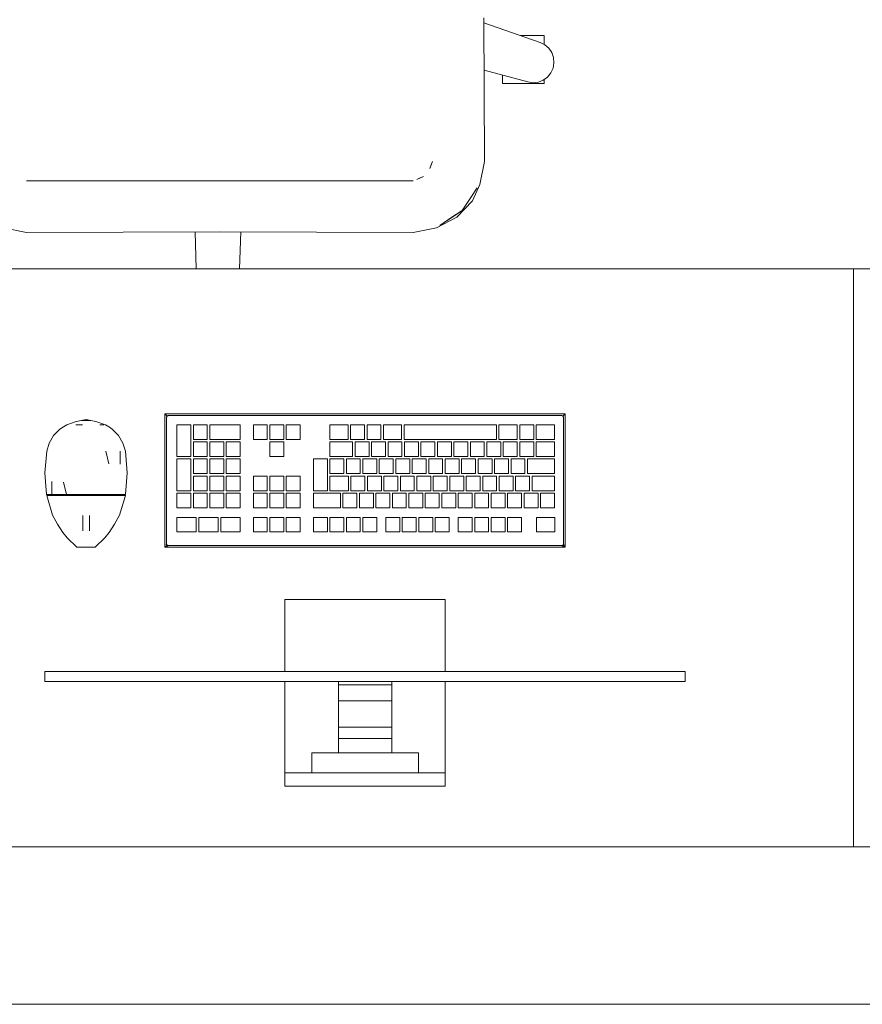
# Model space of a CAD drawing. Header units: millimetres. Extents: x -261 to 187, y -214 to 106.
# Tile 136 of 256: x -207.248 to -206.446, y -162.051 to -161.114. Entities that reach past the tile are written whole.
import ezdxf

# ---------------------------------------------------------------- set-up
doc = ezdxf.new("R2010")
doc.units = ezdxf.units.MM
doc.header["$LTSCALE"] = 0.005
doc.header["$MEASUREMENT"] = 0
for name, color, linetype, lineweight in [('IFC-Elemento construtivo genérico-Contorno', 9, 'Continuous', 5), ('IFC-Elemento de mobília-Contorno', 9, 'Continuous', 5), ('IFC-Laje-Contorno', 9, 'Continuous', 5), ('IFC-Parede padrão-Contorno', 9, 'Continuous', 5), ('IFC-Parede-Contorno', 9, 'Continuous', 5)]:
    doc.layers.add(name, color=color, linetype=linetype, lineweight=lineweight)

msp = doc.modelspace()

# ---------------------------------------------------------------- linework, layer by layer
at = {"layer": 'IFC-Elemento construtivo genérico-Contorno', "lineweight": 5}
for p, q in [((-207.1101, -161.48877), (-207.10887, -161.49)), ((-207.1101, -161.61576), (-207.1101, -161.48877)), ((-207.1101, -161.48877), (-206.72913, -161.48877)), ((-207.10887, -161.49), (-207.10805, -161.49082)), ((-207.10851, -161.49195), (-207.10819, -161.49118)), ((-207.10851, -161.49195), (-207.10834, -161.49153)), ((-207.10834, -161.49153), (-207.10819, -161.49118)), ((-207.10819, -161.49118), (-207.10805, -161.49082)), ((-207.10805, -161.49082), (-207.10713, -161.49044)), ((-207.10805, -161.49082), (-207.10734, -161.49053)), ((-207.10734, -161.49053), (-207.10692, -161.49036)), ((-207.10713, -161.49044), (-207.10692, -161.49036)), ((-207.10692, -161.49036), (-206.7323, -161.49036)), ((-206.7323, -161.49036), (-206.73154, -161.49068)), ((-206.73189, -161.49053), (-206.73118, -161.49082)), ((-206.73189, -161.49053), (-206.73154, -161.49068)), ((-206.73154, -161.49068), (-206.73118, -161.49082)), ((-206.73118, -161.49082), (-206.73036, -161.49)), ((-206.73118, -161.49082), (-206.73089, -161.49153)), ((-206.73118, -161.49082), (-206.73072, -161.49195)), ((-206.73089, -161.49153), (-206.73072, -161.49195)), ((-206.73036, -161.49), (-206.72913, -161.48877)), ((-206.72913, -161.61576), (-206.72913, -161.48877)), ((-207.20831, -161.50215), (-207.20357, -161.49916)), ((-207.20357, -161.49916), (-207.1991, -161.49751)), ((-207.1991, -161.49751), (-207.1946, -161.49585)), ((-207.19493, -161.49916), (-207.18842, -161.49916)), ((-207.1946, -161.49585), (-207.18979, -161.49502)), ((-207.19167, -161.49916), (-207.18842, -161.49916)), ((-207.18979, -161.49502), (-207.18517, -161.49423)), ((-207.18979, -161.49502), (-207.18055, -161.49502)), ((-207.18517, -161.49423), (-207.18055, -161.49502)), ((-207.18055, -161.49502), (-207.17574, -161.49585)), ((-207.17574, -161.49585), (-207.16677, -161.49916)), ((-207.17216, -161.49916), (-207.1684, -161.49916)), ((-207.17216, -161.49916), (-207.17003, -161.49916)), ((-207.16677, -161.49916), (-207.16203, -161.50215)), ((-207.10851, -161.61259), (-207.10851, -161.49195)), ((-207.09869, -161.52927), (-207.09869, -161.49911)), ((-207.09869, -161.49911), (-207.08543, -161.49911)), ((-207.08543, -161.52927), (-207.08543, -161.49911)), ((-207.08301, -161.51298), (-207.08301, -161.49911)), ((-207.08301, -161.49911), (-207.06975, -161.49911)), ((-207.06975, -161.51298), (-207.06975, -161.49911)), ((-207.06734, -161.51298), (-207.06734, -161.49911)), ((-207.06734, -161.49911), (-207.0384, -161.49911)), ((-207.0384, -161.51298), (-207.0384, -161.49911)), ((-207.02591, -161.49911), (-207.01265, -161.49911)), ((-207.02591, -161.51298), (-207.02591, -161.49911)), ((-207.01265, -161.51298), (-207.01265, -161.49911)), ((-207.01024, -161.49911), (-206.99697, -161.49911)), ((-207.01024, -161.51298), (-207.01024, -161.49911)), ((-206.99697, -161.51298), (-206.99697, -161.49911)), ((-206.99456, -161.49911), (-206.9813, -161.49911)), ((-206.99456, -161.51298), (-206.99456, -161.49911)), ((-206.9813, -161.51298), (-206.9813, -161.49911)), ((-206.95306, -161.51298), (-206.95306, -161.49911)), ((-206.95306, -161.49911), (-206.93579, -161.49911)), ((-206.93579, -161.51298), (-206.93579, -161.49911)), ((-206.93337, -161.51298), (-206.93337, -161.49911)), ((-206.93337, -161.49911), (-206.92011, -161.49911)), ((-206.92011, -161.51298), (-206.92011, -161.49911)), ((-206.9177, -161.51298), (-206.9177, -161.49911)), ((-206.9177, -161.49911), (-206.90444, -161.49911)), ((-206.90444, -161.51298), (-206.90444, -161.49911)), ((-206.90202, -161.51298), (-206.90202, -161.49911)), ((-206.90202, -161.49911), (-206.88483, -161.49911)), ((-206.88483, -161.51298), (-206.88483, -161.49911)), ((-206.88242, -161.51298), (-206.88242, -161.49911)), ((-206.88242, -161.49911), (-206.79451, -161.49911)), ((-206.79451, -161.51298), (-206.79451, -161.49911)), ((-206.79209, -161.51298), (-206.79209, -161.49911)), ((-206.79209, -161.49911), (-206.7747, -161.49911)), ((-206.7747, -161.51298), (-206.7747, -161.49911)), ((-206.77229, -161.51298), (-206.77229, -161.49911)), ((-206.77229, -161.49911), (-206.75903, -161.49911)), ((-206.75903, -161.51298), (-206.75903, -161.49911)), ((-206.75661, -161.51298), (-206.75661, -161.49911)), ((-206.75661, -161.49911), (-206.73925, -161.49911)), ((-206.73925, -161.51298), (-206.73925, -161.49911)), ((-206.73072, -161.61259), (-206.73072, -161.49195)), ((-207.22026, -161.51647), (-207.21614, -161.50941)), ((-207.21614, -161.50941), (-207.21047, -161.50353)), ((-207.21047, -161.50353), (-207.20831, -161.50215)), ((-207.16203, -161.50215), (-207.15987, -161.50353)), ((-207.15987, -161.50353), (-207.15419, -161.50941)), ((-207.15419, -161.50941), (-207.15007, -161.51647)), ((-207.2226, -161.5243), (-207.22026, -161.51647)), ((-207.15007, -161.51647), (-207.14774, -161.5243)), ((-207.08301, -161.51298), (-207.06975, -161.51298)), ((-207.08301, -161.52927), (-207.08301, -161.5154)), ((-207.08301, -161.5154), (-207.06975, -161.5154)), ((-207.06975, -161.52927), (-207.06975, -161.5154)), ((-207.06734, -161.51298), (-207.0384, -161.51298)), ((-207.06734, -161.52927), (-207.06734, -161.5154)), ((-207.06734, -161.5154), (-207.05408, -161.5154)), ((-207.05408, -161.52927), (-207.05408, -161.5154)), ((-207.05166, -161.52927), (-207.05166, -161.5154)), ((-207.05166, -161.5154), (-207.0384, -161.5154)), ((-207.0384, -161.52927), (-207.0384, -161.5154)), ((-207.02591, -161.51298), (-207.01265, -161.51298)), ((-207.01024, -161.51298), (-206.99697, -161.51298)), ((-207.01024, -161.52927), (-207.01024, -161.5154)), ((-207.01024, -161.5154), (-206.99697, -161.5154)), ((-206.99697, -161.52927), (-206.99697, -161.5154)), ((-206.99456, -161.51298), (-206.9813, -161.51298)), ((-206.95306, -161.51298), (-206.93579, -161.51298)), ((-206.95306, -161.52927), (-206.95306, -161.5154)), ((-206.95306, -161.5154), (-206.93146, -161.5154)), ((-206.93337, -161.51298), (-206.92011, -161.51298)), ((-206.93146, -161.52927), (-206.93146, -161.5154)), ((-206.92905, -161.52927), (-206.92905, -161.5154)), ((-206.92905, -161.5154), (-206.91579, -161.5154)), ((-206.9177, -161.51298), (-206.90444, -161.51298)), ((-206.91579, -161.52927), (-206.91579, -161.5154)), ((-206.91337, -161.52927), (-206.91337, -161.5154)), ((-206.91337, -161.5154), (-206.90011, -161.5154)), ((-206.90202, -161.51298), (-206.88483, -161.51298)), ((-206.90011, -161.52927), (-206.90011, -161.5154)), ((-206.8977, -161.52927), (-206.8977, -161.5154)), ((-206.8977, -161.5154), (-206.88443, -161.5154)), ((-206.88443, -161.52927), (-206.88443, -161.5154)), ((-206.88242, -161.51298), (-206.79451, -161.51298)), ((-206.88202, -161.52927), (-206.88202, -161.5154)), ((-206.88202, -161.5154), (-206.86876, -161.5154)), ((-206.86876, -161.52927), (-206.86876, -161.5154)), ((-206.86635, -161.52927), (-206.86635, -161.5154)), ((-206.86635, -161.5154), (-206.85308, -161.5154)), ((-206.85308, -161.52927), (-206.85308, -161.5154)), ((-206.85067, -161.52927), (-206.85067, -161.5154)), ((-206.85067, -161.5154), (-206.83741, -161.5154)), ((-206.83741, -161.52927), (-206.83741, -161.5154)), ((-206.83499, -161.52927), (-206.83499, -161.5154)), ((-206.83499, -161.5154), (-206.82173, -161.5154)), ((-206.82173, -161.52927), (-206.82173, -161.5154)), ((-206.81932, -161.52927), (-206.81932, -161.5154)), ((-206.81932, -161.5154), (-206.80606, -161.5154)), ((-206.80606, -161.52927), (-206.80606, -161.5154)), ((-206.80364, -161.52927), (-206.80364, -161.5154)), ((-206.80364, -161.5154), (-206.79038, -161.5154)), ((-206.79209, -161.51298), (-206.7747, -161.51298)), ((-206.79038, -161.52927), (-206.79038, -161.5154)), ((-206.78797, -161.52927), (-206.78797, -161.5154)), ((-206.78797, -161.5154), (-206.7747, -161.5154)), ((-206.7747, -161.52927), (-206.7747, -161.5154)), ((-206.77229, -161.51298), (-206.75903, -161.51298)), ((-206.77229, -161.52927), (-206.77229, -161.5154)), ((-206.77229, -161.5154), (-206.75903, -161.5154)), ((-206.75903, -161.52927), (-206.75903, -161.5154)), ((-206.75661, -161.51298), (-206.73925, -161.51298)), ((-206.75661, -161.52927), (-206.75661, -161.5154)), ((-206.75661, -161.5154), (-206.73925, -161.5154)), ((-206.73925, -161.52927), (-206.73925, -161.5154)), ((-207.22439, -161.54495), (-207.2226, -161.5243)), ((-207.16645, -161.5243), (-207.16365, -161.5363)), ((-207.15276, -161.5243), (-207.15257, -161.53677)), ((-207.14774, -161.5243), (-207.14595, -161.54495)), ((-207.09869, -161.52927), (-207.08543, -161.52927)), ((-207.08301, -161.52927), (-207.06975, -161.52927)), ((-207.06734, -161.52927), (-207.05408, -161.52927)), ((-207.05166, -161.52927), (-207.0384, -161.52927)), ((-207.01024, -161.52927), (-206.99697, -161.52927)), ((-206.95306, -161.52927), (-206.93146, -161.52927)), ((-206.92905, -161.52927), (-206.91579, -161.52927)), ((-206.91337, -161.52927), (-206.90011, -161.52927)), ((-206.8977, -161.52927), (-206.88443, -161.52927)), ((-206.88202, -161.52927), (-206.86876, -161.52927)), ((-206.86635, -161.52927), (-206.85308, -161.52927)), ((-206.85067, -161.52927), (-206.83741, -161.52927)), ((-206.83499, -161.52927), (-206.82173, -161.52927)), ((-206.81932, -161.52927), (-206.80606, -161.52927)), ((-206.80364, -161.52927), (-206.79038, -161.52927)), ((-206.78797, -161.52927), (-206.7747, -161.52927)), ((-206.77229, -161.52927), (-206.75903, -161.52927)), ((-206.75661, -161.52927), (-206.73925, -161.52927)), ((-207.09869, -161.56185), (-207.09869, -161.53168)), ((-207.09869, -161.53168), (-207.08543, -161.53168)), ((-207.08543, -161.56185), (-207.08543, -161.53168)), ((-207.08301, -161.54556), (-207.08301, -161.53168)), ((-207.08301, -161.53168), (-207.06975, -161.53168)), ((-207.06975, -161.54556), (-207.06975, -161.53168)), ((-207.06734, -161.54556), (-207.06734, -161.53168)), ((-207.06734, -161.53168), (-207.05408, -161.53168)), ((-207.05408, -161.54556), (-207.05408, -161.53168)), ((-207.05166, -161.54556), (-207.05166, -161.53168)), ((-207.05166, -161.53168), (-207.0384, -161.53168)), ((-207.0384, -161.54556), (-207.0384, -161.53168)), ((-206.96871, -161.56185), (-206.96871, -161.53168)), ((-206.96871, -161.53168), (-206.95547, -161.53168)), ((-206.95547, -161.56185), (-206.95547, -161.53168)), ((-206.95306, -161.54556), (-206.95306, -161.53168)), ((-206.95306, -161.53168), (-206.9398, -161.53168)), ((-206.9398, -161.54556), (-206.9398, -161.53168)), ((-206.93738, -161.54556), (-206.93738, -161.53168)), ((-206.93738, -161.53168), (-206.92412, -161.53168)), ((-206.92412, -161.54556), (-206.92412, -161.53168)), ((-206.92171, -161.54556), (-206.92171, -161.53168)), ((-206.92171, -161.53168), (-206.90845, -161.53168)), ((-206.90845, -161.54556), (-206.90845, -161.53168)), ((-206.90603, -161.54556), (-206.90603, -161.53168)), ((-206.90603, -161.53168), (-206.89277, -161.53168)), ((-206.89277, -161.54556), (-206.89277, -161.53168)), ((-206.89036, -161.54556), (-206.89036, -161.53168)), ((-206.89036, -161.53168), (-206.8771, -161.53168)), ((-206.8771, -161.54556), (-206.8771, -161.53168)), ((-206.87468, -161.54556), (-206.87468, -161.53168)), ((-206.87468, -161.53168), (-206.86142, -161.53168)), ((-206.86142, -161.54556), (-206.86142, -161.53168)), ((-206.859, -161.54556), (-206.859, -161.53168)), ((-206.859, -161.53168), (-206.84574, -161.53168)), ((-206.84574, -161.54556), (-206.84574, -161.53168)), ((-206.84333, -161.54556), (-206.84333, -161.53168)), ((-206.84333, -161.53168), (-206.83007, -161.53168)), ((-206.83007, -161.54556), (-206.83007, -161.53168)), ((-206.82765, -161.54556), (-206.82765, -161.53168)), ((-206.82765, -161.53168), (-206.81439, -161.53168)), ((-206.81439, -161.54556), (-206.81439, -161.53168)), ((-206.81198, -161.54556), (-206.81198, -161.53168)), ((-206.81198, -161.53168), (-206.79872, -161.53168)), ((-206.79872, -161.54556), (-206.79872, -161.53168)), ((-206.7963, -161.54556), (-206.7963, -161.53168)), ((-206.7963, -161.53168), (-206.78304, -161.53168)), ((-206.78304, -161.54556), (-206.78304, -161.53168)), ((-206.78062, -161.54556), (-206.78062, -161.53168)), ((-206.78062, -161.53168), (-206.76736, -161.53168)), ((-206.76736, -161.54556), (-206.76736, -161.53168)), ((-206.76495, -161.54556), (-206.76495, -161.53168)), ((-206.76495, -161.53168), (-206.73925, -161.53168)), ((-206.73925, -161.54556), (-206.73925, -161.53168)), ((-207.22439, -161.54495), (-207.22273, -161.56561)), ((-207.1476, -161.56561), (-207.14595, -161.54495)), ((-207.08301, -161.54556), (-207.06975, -161.54556)), ((-207.08301, -161.56185), (-207.08301, -161.54797)), ((-207.08301, -161.54797), (-207.06975, -161.54797)), ((-207.06975, -161.56185), (-207.06975, -161.54797)), ((-207.06734, -161.54556), (-207.05408, -161.54556)), ((-207.06734, -161.56185), (-207.06734, -161.54797)), ((-207.06734, -161.54797), (-207.05408, -161.54797)), ((-207.05408, -161.56185), (-207.05408, -161.54797)), ((-207.05166, -161.54556), (-207.0384, -161.54556)), ((-207.05166, -161.56185), (-207.05166, -161.54797)), ((-207.05166, -161.54797), (-207.0384, -161.54797)), ((-207.0384, -161.56185), (-207.0384, -161.54797)), ((-207.02591, -161.54797), (-207.01265, -161.54797)), ((-207.02591, -161.56185), (-207.02591, -161.54797)), ((-207.01265, -161.56185), (-207.01265, -161.54797)), ((-207.01024, -161.54797), (-206.99697, -161.54797)), ((-207.01024, -161.56185), (-207.01024, -161.54797)), ((-206.99697, -161.56185), (-206.99697, -161.54797)), ((-206.99456, -161.54797), (-206.9813, -161.54797)), ((-206.99456, -161.56185), (-206.99456, -161.54797)), ((-206.9813, -161.56185), (-206.9813, -161.54797)), ((-206.95306, -161.54556), (-206.9398, -161.54556)), ((-206.95306, -161.56185), (-206.95306, -161.54797)), ((-206.95306, -161.54797), (-206.93541, -161.54797)), ((-206.93738, -161.54556), (-206.92412, -161.54556)), ((-206.93541, -161.56185), (-206.93541, -161.54797)), ((-206.933, -161.56185), (-206.933, -161.54797)), ((-206.933, -161.54797), (-206.91974, -161.54797)), ((-206.92171, -161.54556), (-206.90845, -161.54556)), ((-206.91974, -161.56185), (-206.91974, -161.54797)), ((-206.91733, -161.56185), (-206.91733, -161.54797)), ((-206.91733, -161.54797), (-206.90406, -161.54797)), ((-206.90603, -161.54556), (-206.89277, -161.54556)), ((-206.90406, -161.56185), (-206.90406, -161.54797)), ((-206.90165, -161.56185), (-206.90165, -161.54797)), ((-206.90165, -161.54797), (-206.88839, -161.54797)), ((-206.89036, -161.54556), (-206.8771, -161.54556)), ((-206.88839, -161.56185), (-206.88839, -161.54797)), ((-206.88597, -161.56185), (-206.88597, -161.54797)), ((-206.88597, -161.54797), (-206.87271, -161.54797)), ((-206.87468, -161.54556), (-206.86142, -161.54556)), ((-206.87271, -161.56185), (-206.87271, -161.54797)), ((-206.8703, -161.56185), (-206.8703, -161.54797)), ((-206.8703, -161.54797), (-206.85704, -161.54797)), ((-206.859, -161.54556), (-206.84574, -161.54556)), ((-206.85704, -161.56185), (-206.85704, -161.54797)), ((-206.85462, -161.56185), (-206.85462, -161.54797)), ((-206.85462, -161.54797), (-206.84136, -161.54797)), ((-206.84333, -161.54556), (-206.83007, -161.54556)), ((-206.84136, -161.56185), (-206.84136, -161.54797)), ((-206.83895, -161.56185), (-206.83895, -161.54797)), ((-206.83895, -161.54797), (-206.82568, -161.54797)), ((-206.82765, -161.54556), (-206.81439, -161.54556)), ((-206.82568, -161.56185), (-206.82568, -161.54797)), ((-206.82327, -161.56185), (-206.82327, -161.54797)), ((-206.82327, -161.54797), (-206.81001, -161.54797)), ((-206.81198, -161.54556), (-206.79872, -161.54556)), ((-206.81001, -161.56185), (-206.81001, -161.54797)), ((-206.80759, -161.56185), (-206.80759, -161.54797)), ((-206.80759, -161.54797), (-206.79433, -161.54797)), ((-206.7963, -161.54556), (-206.78304, -161.54556)), ((-206.79433, -161.56185), (-206.79433, -161.54797)), ((-206.79192, -161.56185), (-206.79192, -161.54797)), ((-206.79192, -161.54797), (-206.77866, -161.54797)), ((-206.78062, -161.54556), (-206.76736, -161.54556)), ((-206.77866, -161.56185), (-206.77866, -161.54797)), ((-206.77624, -161.56185), (-206.77624, -161.54797)), ((-206.77624, -161.54797), (-206.76298, -161.54797)), ((-206.76495, -161.54556), (-206.73925, -161.54556)), ((-206.76298, -161.56185), (-206.76298, -161.54797)), ((-206.76057, -161.56185), (-206.76057, -161.54797)), ((-206.76057, -161.54797), (-206.73925, -161.54797)), ((-206.73925, -161.56185), (-206.73925, -161.54797)), ((-207.21781, -161.55313), (-207.2177, -161.56561)), ((-207.20672, -161.5536), (-207.20395, -161.56561)), ((-207.22273, -161.56561), (-207.22022, -161.56561)), ((-207.2226, -161.56642), (-207.21706, -161.58502)), ((-207.2226, -161.56642), (-207.21758, -161.56642)), ((-207.22178, -161.56642), (-207.22178, -161.56561)), ((-207.22055, -161.56642), (-207.21933, -161.56642)), ((-207.22022, -161.56561), (-207.2177, -161.56561)), ((-207.21933, -161.56642), (-207.2181, -161.56642)), ((-207.2181, -161.56642), (-207.21688, -161.56642)), ((-207.2177, -161.56561), (-207.21083, -161.56561)), ((-207.21758, -161.56642), (-207.21073, -161.56642)), ((-207.21353, -161.56642), (-207.21018, -161.56642)), ((-207.21083, -161.56561), (-207.20395, -161.56561)), ((-207.21073, -161.56642), (-207.20388, -161.56642)), ((-207.20683, -161.56642), (-207.20348, -161.56642)), ((-207.20395, -161.56561), (-207.19456, -161.56561)), ((-207.20388, -161.56642), (-207.19453, -161.56642)), ((-207.1989, -161.56642), (-207.19432, -161.56642)), ((-207.19456, -161.56561), (-207.18517, -161.56561)), ((-207.19453, -161.56642), (-207.18517, -161.56642)), ((-207.18975, -161.56642), (-207.18517, -161.56642)), ((-207.18517, -161.56642), (-207.18517, -161.56561)), ((-207.18517, -161.56561), (-207.17578, -161.56561)), ((-207.18517, -161.56642), (-207.17581, -161.56642)), ((-207.18517, -161.56642), (-207.18059, -161.56642)), ((-207.17602, -161.56642), (-207.17144, -161.56642)), ((-207.17581, -161.56642), (-207.16645, -161.56642)), ((-207.17578, -161.56561), (-207.16639, -161.56561)), ((-207.16686, -161.56642), (-207.16351, -161.56642)), ((-207.16645, -161.56642), (-207.15961, -161.56642)), ((-207.16639, -161.56561), (-207.15951, -161.56561)), ((-207.16016, -161.56642), (-207.15681, -161.56642)), ((-207.15961, -161.56642), (-207.15276, -161.56642)), ((-207.15951, -161.56561), (-207.15264, -161.56561)), ((-207.15346, -161.56642), (-207.15346, -161.56561)), ((-207.15346, -161.56642), (-207.15223, -161.56642)), ((-207.15327, -161.58502), (-207.14774, -161.56642)), ((-207.15276, -161.56642), (-207.14774, -161.56642)), ((-207.15264, -161.56561), (-207.15012, -161.56561)), ((-207.15223, -161.56642), (-207.15101, -161.56642)), ((-207.15101, -161.56642), (-207.15024, -161.56642)), ((-207.15024, -161.56642), (-207.1494, -161.56642)), ((-207.15012, -161.56561), (-207.1476, -161.56561)), ((-207.14856, -161.56642), (-207.14856, -161.56561)), ((-207.09869, -161.56185), (-207.08543, -161.56185)), ((-207.09869, -161.57814), (-207.09869, -161.56426)), ((-207.09869, -161.56426), (-207.08543, -161.56426)), ((-207.08543, -161.57814), (-207.08543, -161.56426)), ((-207.08301, -161.56185), (-207.06975, -161.56185)), ((-207.08301, -161.57814), (-207.08301, -161.56426)), ((-207.08301, -161.56426), (-207.06975, -161.56426)), ((-207.06975, -161.57814), (-207.06975, -161.56426)), ((-207.06734, -161.56185), (-207.05408, -161.56185)), ((-207.06734, -161.57814), (-207.06734, -161.56426)), ((-207.06734, -161.56426), (-207.05408, -161.56426)), ((-207.05408, -161.57814), (-207.05408, -161.56426)), ((-207.05166, -161.56185), (-207.0384, -161.56185)), ((-207.05166, -161.57814), (-207.05166, -161.56426)), ((-207.05166, -161.56426), (-207.0384, -161.56426)), ((-207.0384, -161.57814), (-207.0384, -161.56426)), ((-207.02591, -161.56185), (-207.01265, -161.56185)), ((-207.02591, -161.57814), (-207.02591, -161.56426)), ((-207.02591, -161.56426), (-207.01265, -161.56426)), ((-207.01265, -161.57814), (-207.01265, -161.56426)), ((-207.01024, -161.56185), (-206.99697, -161.56185)), ((-207.01024, -161.57814), (-207.01024, -161.56426)), ((-207.01024, -161.56426), (-206.99697, -161.56426)), ((-206.99697, -161.57814), (-206.99697, -161.56426)), ((-206.99456, -161.56185), (-206.9813, -161.56185)), ((-206.99456, -161.57814), (-206.99456, -161.56426)), ((-206.99456, -161.56426), (-206.9813, -161.56426)), ((-206.9813, -161.57814), (-206.9813, -161.56426)), ((-206.96871, -161.56185), (-206.95547, -161.56185)), ((-206.96871, -161.57814), (-206.96871, -161.56426)), ((-206.96871, -161.56426), (-206.94304, -161.56426)), ((-206.95306, -161.56185), (-206.93541, -161.56185)), ((-206.94304, -161.57814), (-206.94304, -161.56426)), ((-206.94062, -161.57814), (-206.94062, -161.56426)), ((-206.94062, -161.56426), (-206.92736, -161.56426)), ((-206.933, -161.56185), (-206.91974, -161.56185)), ((-206.92736, -161.57814), (-206.92736, -161.56426)), ((-206.92495, -161.57814), (-206.92495, -161.56426)), ((-206.92495, -161.56426), (-206.91169, -161.56426)), ((-206.91733, -161.56185), (-206.90406, -161.56185)), ((-206.91169, -161.57814), (-206.91169, -161.56426)), ((-206.90927, -161.57814), (-206.90927, -161.56426)), ((-206.90927, -161.56426), (-206.89601, -161.56426)), ((-206.90165, -161.56185), (-206.88839, -161.56185)), ((-206.89601, -161.57814), (-206.89601, -161.56426)), ((-206.8936, -161.57814), (-206.8936, -161.56426)), ((-206.8936, -161.56426), (-206.88033, -161.56426)), ((-206.88597, -161.56185), (-206.87271, -161.56185)), ((-206.88033, -161.57814), (-206.88033, -161.56426)), ((-206.87792, -161.57814), (-206.87792, -161.56426)), ((-206.87792, -161.56426), (-206.86466, -161.56426)), ((-206.8703, -161.56185), (-206.85704, -161.56185)), ((-206.86466, -161.57814), (-206.86466, -161.56426)), ((-206.86224, -161.57814), (-206.86224, -161.56426)), ((-206.86224, -161.56426), (-206.84898, -161.56426)), ((-206.85462, -161.56185), (-206.84136, -161.56185)), ((-206.84898, -161.57814), (-206.84898, -161.56426)), ((-206.84657, -161.57814), (-206.84657, -161.56426)), ((-206.84657, -161.56426), (-206.83331, -161.56426)), ((-206.83895, -161.56185), (-206.82568, -161.56185)), ((-206.83331, -161.57814), (-206.83331, -161.56426)), ((-206.83089, -161.57814), (-206.83089, -161.56426)), ((-206.83089, -161.56426), (-206.81763, -161.56426)), ((-206.82327, -161.56185), (-206.81001, -161.56185)), ((-206.81763, -161.57814), (-206.81763, -161.56426)), ((-206.81522, -161.57814), (-206.81522, -161.56426)), ((-206.81522, -161.56426), (-206.80196, -161.56426)), ((-206.80759, -161.56185), (-206.79433, -161.56185)), ((-206.80196, -161.57814), (-206.80196, -161.56426)), ((-206.79954, -161.57814), (-206.79954, -161.56426)), ((-206.79954, -161.56426), (-206.78628, -161.56426)), ((-206.79192, -161.56185), (-206.77866, -161.56185)), ((-206.78628, -161.57814), (-206.78628, -161.56426)), ((-206.78386, -161.57814), (-206.78386, -161.56426)), ((-206.78386, -161.56426), (-206.7706, -161.56426)), ((-206.77624, -161.56185), (-206.76298, -161.56185)), ((-206.7706, -161.57814), (-206.7706, -161.56426)), ((-206.76819, -161.57814), (-206.76819, -161.56426)), ((-206.76819, -161.56426), (-206.75493, -161.56426)), ((-206.76057, -161.56185), (-206.73925, -161.56185)), ((-206.75493, -161.57814), (-206.75493, -161.56426)), ((-206.75251, -161.57814), (-206.75251, -161.56426)), ((-206.75251, -161.56426), (-206.73925, -161.56426)), ((-206.73925, -161.57814), (-206.73925, -161.56426)), ((-207.21706, -161.58502), (-207.2123, -161.59369)), ((-207.18818, -161.58785), (-207.18818, -161.58548)), ((-207.18183, -161.58785), (-207.18183, -161.58548)), ((-207.15804, -161.59369), (-207.15327, -161.58502)), ((-207.09869, -161.57814), (-207.08543, -161.57814)), ((-207.08301, -161.57814), (-207.06975, -161.57814)), ((-207.06734, -161.57814), (-207.05408, -161.57814)), ((-207.05166, -161.57814), (-207.0384, -161.57814)), ((-207.02591, -161.57814), (-207.01265, -161.57814)), ((-207.01024, -161.57814), (-206.99697, -161.57814)), ((-206.99456, -161.57814), (-206.9813, -161.57814)), ((-206.96871, -161.57814), (-206.94304, -161.57814)), ((-206.94062, -161.57814), (-206.92736, -161.57814)), ((-206.92495, -161.57814), (-206.91169, -161.57814)), ((-206.90927, -161.57814), (-206.89601, -161.57814)), ((-206.8936, -161.57814), (-206.88033, -161.57814)), ((-206.87792, -161.57814), (-206.86466, -161.57814)), ((-206.86224, -161.57814), (-206.84898, -161.57814)), ((-206.84657, -161.57814), (-206.83331, -161.57814)), ((-206.83089, -161.57814), (-206.81763, -161.57814)), ((-206.81522, -161.57814), (-206.80196, -161.57814)), ((-206.79954, -161.57814), (-206.78628, -161.57814)), ((-206.78386, -161.57814), (-206.7706, -161.57814)), ((-206.76819, -161.57814), (-206.75493, -161.57814)), ((-206.75251, -161.57814), (-206.73925, -161.57814)), ((-207.2123, -161.59369), (-207.20729, -161.60178)), ((-207.18818, -161.59039), (-207.18818, -161.58785)), ((-207.18818, -161.59293), (-207.18818, -161.59039)), ((-207.18818, -161.5953), (-207.18818, -161.59293)), ((-207.18183, -161.59039), (-207.18183, -161.58785)), ((-207.18183, -161.59293), (-207.18183, -161.59039)), ((-207.18183, -161.5953), (-207.18183, -161.59293)), ((-207.16305, -161.60178), (-207.15804, -161.59369)), ((-207.09869, -161.58725), (-207.08032, -161.58725)), ((-207.09869, -161.60112), (-207.09869, -161.58725)), ((-207.08032, -161.60112), (-207.08032, -161.58725)), ((-207.07773, -161.58725), (-207.05936, -161.58725)), ((-207.07773, -161.60112), (-207.07773, -161.58725)), ((-207.05936, -161.60112), (-207.05936, -161.58725)), ((-207.05677, -161.60112), (-207.05677, -161.58725)), ((-207.05677, -161.58725), (-207.0384, -161.58725)), ((-207.0384, -161.60112), (-207.0384, -161.58725)), ((-207.02591, -161.60112), (-207.02591, -161.58725)), ((-207.02591, -161.58725), (-207.01265, -161.58725)), ((-207.01265, -161.60112), (-207.01265, -161.58725)), ((-207.01024, -161.60112), (-207.01024, -161.58725)), ((-207.01024, -161.58725), (-206.99697, -161.58725)), ((-206.99697, -161.60112), (-206.99697, -161.58725)), ((-206.99456, -161.60112), (-206.99456, -161.58725)), ((-206.99456, -161.58725), (-206.9813, -161.58725)), ((-206.9813, -161.60112), (-206.9813, -161.58725)), ((-206.96871, -161.60112), (-206.96871, -161.58725)), ((-206.96871, -161.58725), (-206.95545, -161.58725)), ((-206.95545, -161.60112), (-206.95545, -161.58725)), ((-206.95303, -161.60112), (-206.95303, -161.58725)), ((-206.95303, -161.58725), (-206.93977, -161.58725)), ((-206.93977, -161.60112), (-206.93977, -161.58725)), ((-206.93736, -161.60112), (-206.93736, -161.58725)), ((-206.93736, -161.58725), (-206.9241, -161.58725)), ((-206.9241, -161.60112), (-206.9241, -161.58725)), ((-206.92168, -161.60112), (-206.92168, -161.58725)), ((-206.92168, -161.58725), (-206.90842, -161.58725)), ((-206.90842, -161.60112), (-206.90842, -161.58725)), ((-206.8998, -161.60112), (-206.8998, -161.58725)), ((-206.8998, -161.58725), (-206.88654, -161.58725)), ((-206.88654, -161.60112), (-206.88654, -161.58725)), ((-206.88412, -161.60112), (-206.88412, -161.58725)), ((-206.88412, -161.58725), (-206.87086, -161.58725)), ((-206.87086, -161.60112), (-206.87086, -161.58725)), ((-206.86845, -161.60112), (-206.86845, -161.58725)), ((-206.86845, -161.58725), (-206.85519, -161.58725)), ((-206.85519, -161.60112), (-206.85519, -161.58725)), ((-206.85277, -161.60112), (-206.85277, -161.58725)), ((-206.85277, -161.58725), (-206.83951, -161.58725)), ((-206.83951, -161.60112), (-206.83951, -161.58725)), ((-206.83089, -161.60112), (-206.83089, -161.58725)), ((-206.83089, -161.58725), (-206.81763, -161.58725)), ((-206.81763, -161.60112), (-206.81763, -161.58725)), ((-206.81522, -161.60112), (-206.81522, -161.58725)), ((-206.81522, -161.58725), (-206.80196, -161.58725)), ((-206.80196, -161.60112), (-206.80196, -161.58725)), ((-206.79954, -161.60112), (-206.79954, -161.58725)), ((-206.79954, -161.58725), (-206.78628, -161.58725)), ((-206.78628, -161.60112), (-206.78628, -161.58725)), ((-206.78386, -161.60112), (-206.78386, -161.58725)), ((-206.78386, -161.58725), (-206.7706, -161.58725)), ((-206.7706, -161.60112), (-206.7706, -161.58725)), ((-206.75644, -161.60112), (-206.75644, -161.58725)), ((-206.75644, -161.58725), (-206.73878, -161.58725)), ((-206.73878, -161.60112), (-206.73878, -161.58725)), ((-207.20729, -161.60178), (-207.20306, -161.60659)), ((-207.18818, -161.59733), (-207.18818, -161.5953)), ((-207.18818, -161.59889), (-207.18818, -161.59733)), ((-207.18818, -161.59987), (-207.18818, -161.59889)), ((-207.18818, -161.60021), (-207.18818, -161.59987)), ((-207.18183, -161.59733), (-207.18183, -161.5953)), ((-207.18183, -161.59889), (-207.18183, -161.59733)), ((-207.18183, -161.59987), (-207.18183, -161.59889)), ((-207.18183, -161.60021), (-207.18183, -161.59987)), ((-207.16727, -161.60659), (-207.16305, -161.60178)), ((-207.09869, -161.60112), (-207.08032, -161.60112)), ((-207.07773, -161.60112), (-207.05936, -161.60112)), ((-207.05677, -161.60112), (-207.0384, -161.60112)), ((-207.02591, -161.60112), (-207.01265, -161.60112)), ((-207.01024, -161.60112), (-206.99697, -161.60112)), ((-206.99456, -161.60112), (-206.9813, -161.60112)), ((-206.96871, -161.60112), (-206.95545, -161.60112)), ((-206.95303, -161.60112), (-206.93977, -161.60112)), ((-206.93736, -161.60112), (-206.9241, -161.60112)), ((-206.92168, -161.60112), (-206.90842, -161.60112)), ((-206.8998, -161.60112), (-206.88654, -161.60112)), ((-206.88412, -161.60112), (-206.87086, -161.60112)), ((-206.86845, -161.60112), (-206.85519, -161.60112)), ((-206.85277, -161.60112), (-206.83951, -161.60112)), ((-206.83089, -161.60112), (-206.81763, -161.60112)), ((-206.81522, -161.60112), (-206.80196, -161.60112)), ((-206.79954, -161.60112), (-206.78628, -161.60112)), ((-206.78386, -161.60112), (-206.7706, -161.60112)), ((-206.75644, -161.60112), (-206.73878, -161.60112)), ((-207.20306, -161.60659), (-207.19383, -161.61576)), ((-207.1765, -161.61576), (-207.16727, -161.60659)), ((-207.10884, -161.61324), (-207.10851, -161.61259)), ((-207.10884, -161.61324), (-207.10867, -161.61291)), ((-207.10867, -161.61291), (-207.10851, -161.61259)), ((-207.10851, -161.61259), (-207.10805, -161.61371)), ((-207.10851, -161.61259), (-207.10834, -161.613)), ((-206.73118, -161.61371), (-206.73103, -161.61335)), ((-206.73103, -161.61335), (-206.73072, -161.61259)), ((-206.73072, -161.61259), (-206.73039, -161.61324)), ((-206.73072, -161.61259), (-206.73006, -161.6139)), ((-207.19383, -161.61576), (-207.19263, -161.61576)), ((-207.19263, -161.61576), (-207.19143, -161.61576)), ((-207.19143, -161.61576), (-207.19046, -161.61576)), ((-207.19046, -161.61576), (-207.1895, -161.61576)), ((-207.1895, -161.61576), (-207.18734, -161.61576)), ((-207.18734, -161.61576), (-207.18517, -161.61576)), ((-207.18517, -161.61576), (-207.183, -161.61576)), ((-207.183, -161.61576), (-207.18084, -161.61576)), ((-207.18084, -161.61576), (-207.17987, -161.61576)), ((-207.17987, -161.61576), (-207.17891, -161.61576)), ((-207.17891, -161.61576), (-207.17771, -161.61576)), ((-207.17771, -161.61576), (-207.1765, -161.61576)), ((-207.1101, -161.61576), (-207.10887, -161.61453)), ((-207.1101, -161.61576), (-206.72913, -161.61576)), ((-207.10887, -161.61453), (-207.10805, -161.61371)), ((-207.10824, -161.61483), (-207.10692, -161.61417)), ((-207.10805, -161.61371), (-207.10769, -161.61386)), ((-207.10769, -161.61386), (-207.10692, -161.61417)), ((-207.10769, -161.61386), (-207.10734, -161.614)), ((-207.10758, -161.6145), (-207.10692, -161.61417)), ((-207.10734, -161.614), (-207.10692, -161.61417)), ((-207.10692, -161.61417), (-206.7323, -161.61417)), ((-206.7323, -161.61417), (-206.73118, -161.61371)), ((-206.73198, -161.61434), (-206.73099, -161.61483)), ((-206.73118, -161.61371), (-206.73036, -161.61453)), ((-206.73036, -161.61453), (-206.72913, -161.61576)), ((-206.99581, -161.73402), (-206.99581, -161.66537)), ((-206.99581, -161.66537), (-206.84342, -161.66537)), ((-206.84342, -161.73402), (-206.84342, -161.66537)), ((-207.22439, -161.73402), (-207.22417, -161.73402)), ((-207.22439, -161.74354), (-207.22439, -161.73402)), ((-207.22417, -161.73402), (-207.22354, -161.73402)), ((-207.22354, -161.73402), (-207.22253, -161.73402)), ((-207.22253, -161.73402), (-207.22121, -161.73402)), ((-207.22121, -161.73402), (-207.21968, -161.73402)), ((-207.21968, -161.73402), (-207.21804, -161.73402)), ((-207.21804, -161.73402), (-206.62119, -161.73402)), ((-206.62119, -161.73402), (-206.61954, -161.73402)), ((-206.61954, -161.73402), (-206.61801, -161.73402)), ((-206.61801, -161.73402), (-206.6167, -161.73402)), ((-206.6167, -161.73402), (-206.61569, -161.73402)), ((-206.61569, -161.73402), (-206.61505, -161.73402)), ((-206.61505, -161.73402), (-206.61484, -161.73402)), ((-206.61484, -161.74354), (-206.61484, -161.73402)), ((-207.22439, -161.74354), (-207.22417, -161.74354)), ((-207.22417, -161.74354), (-207.22354, -161.74354)), ((-207.22354, -161.74354), (-207.22253, -161.74354)), ((-207.22253, -161.74354), (-207.22121, -161.74354)), ((-207.22121, -161.74354), (-207.21968, -161.74354)), ((-207.21968, -161.74354), (-207.21804, -161.74354)), ((-207.21804, -161.74354), (-206.62119, -161.74354)), ((-206.99581, -161.8241), (-206.99581, -161.74354)), ((-206.94501, -161.74672), (-206.94501, -161.74354)), ((-206.89422, -161.74672), (-206.89422, -161.74354)), ((-206.84342, -161.8241), (-206.84342, -161.74354)), ((-206.62119, -161.74354), (-206.61954, -161.74354)), ((-206.61954, -161.74354), (-206.61801, -161.74354)), ((-206.61801, -161.74354), (-206.6167, -161.74354)), ((-206.6167, -161.74354), (-206.61569, -161.74354)), ((-206.61569, -161.74354), (-206.61505, -161.74354)), ((-206.61505, -161.74354), (-206.61484, -161.74354)), ((-206.94501, -161.74672), (-206.89422, -161.74672)), ((-206.94501, -161.76183), (-206.94501, -161.74672)), ((-206.89422, -161.76183), (-206.89422, -161.74672)), ((-206.94501, -161.78684), (-206.94501, -161.76183)), ((-206.94501, -161.76183), (-206.89422, -161.76183)), ((-206.89422, -161.78684), (-206.89422, -161.76183)), ((-206.94501, -161.79774), (-206.94501, -161.78684)), ((-206.94501, -161.78684), (-206.89422, -161.78684)), ((-206.89422, -161.79774), (-206.89422, -161.78684)), ((-206.94501, -161.79774), (-206.89422, -161.79774)), ((-206.94501, -161.80117), (-206.94501, -161.79774)), ((-206.89422, -161.80117), (-206.89422, -161.79689)), ((-206.94501, -161.80576), (-206.94501, -161.80117)), ((-206.94501, -161.8114), (-206.94501, -161.80576)), ((-206.89422, -161.80576), (-206.89422, -161.80117)), ((-206.89422, -161.8114), (-206.89422, -161.80576)), ((-206.97041, -161.83045), (-206.97041, -161.8114)), ((-206.97041, -161.8114), (-206.86882, -161.8114)), ((-206.86882, -161.83045), (-206.86882, -161.8114)), ((-206.99581, -161.82575), (-206.99581, -161.8241)), ((-206.99581, -161.82728), (-206.99581, -161.82575)), ((-206.99581, -161.82859), (-206.99581, -161.82728)), ((-206.99581, -161.8296), (-206.99581, -161.82859)), ((-206.84342, -161.82575), (-206.84342, -161.8241)), ((-206.84342, -161.82728), (-206.84342, -161.82575)), ((-206.84342, -161.82859), (-206.84342, -161.82728)), ((-206.84342, -161.8296), (-206.84342, -161.82859)), ((-206.99581, -161.83023), (-206.99581, -161.8296)), ((-206.99581, -161.83045), (-206.99581, -161.83023)), ((-206.99581, -161.84315), (-206.99581, -161.83045)), ((-206.99581, -161.83045), (-206.84342, -161.83045)), ((-206.84342, -161.83023), (-206.84342, -161.8296)), ((-206.84342, -161.83045), (-206.84342, -161.83023)), ((-206.84342, -161.84315), (-206.84342, -161.83045)), ((-206.99581, -161.84315), (-206.84342, -161.84315))]:
    msp.add_line(p, q, dxfattribs=at)
at = {"layer": 'IFC-Elemento de mobília-Contorno', "lineweight": 5}
for p, q in [((-206.80647, -161.11179), (-206.80603, -161.2485)), ((-206.80645, -161.11658), (-206.75298, -161.13512)), ((-206.77203, -161.12851), (-206.74912, -161.12851)), ((-206.75298, -161.13512), (-206.74847, -161.13737)), ((-206.74912, -161.1293), (-206.74912, -161.12851)), ((-206.74912, -161.13159), (-206.74912, -161.1293)), ((-206.74912, -161.13523), (-206.74912, -161.13159)), ((-206.74912, -161.13704), (-206.74912, -161.13523)), ((-206.74847, -161.13737), (-206.74468, -161.14069)), ((-206.74468, -161.14069), (-206.74185, -161.14486)), ((-206.74185, -161.14486), (-206.74016, -161.14961)), ((-206.74016, -161.14961), (-206.73973, -161.15463)), ((-206.80631, -161.16159), (-206.76461, -161.17286)), ((-206.74268, -161.1642), (-206.74059, -161.1596)), ((-206.74059, -161.1596), (-206.73973, -161.15463)), ((-206.78877, -161.16765), (-206.78877, -161.16633)), ((-206.78877, -161.17129), (-206.78877, -161.16765)), ((-206.78877, -161.17358), (-206.78877, -161.17129)), ((-206.76461, -161.17286), (-206.75962, -161.17354)), ((-206.75962, -161.17354), (-206.75462, -161.17294)), ((-206.75462, -161.17294), (-206.74993, -161.17109)), ((-206.74993, -161.17109), (-206.74586, -161.16811)), ((-206.74912, -161.17129), (-206.74912, -161.1705)), ((-206.74912, -161.17358), (-206.74912, -161.17129)), ((-206.74586, -161.16811), (-206.74268, -161.1642)), ((-206.78877, -161.17436), (-206.78877, -161.17358)), ((-206.78877, -161.17436), (-206.74912, -161.17436)), ((-206.74912, -161.17436), (-206.74912, -161.17358)), ((-206.858, -161.25514), (-206.85525, -161.2485)), ((-206.858, -161.25514), (-206.85662, -161.25182)), ((-206.85662, -161.25182), (-206.85525, -161.2485)), ((-206.81037, -161.27049), (-206.80603, -161.2485)), ((-206.87035, -161.26555), (-206.86384, -161.26285)), ((-206.87035, -161.26555), (-206.86703, -161.26417)), ((-206.86703, -161.26417), (-206.86384, -161.26285)), ((-207.24195, -161.26693), (-206.87368, -161.26693)), ((-206.81895, -161.28293), (-206.81284, -161.2737)), ((-206.81743, -161.28608), (-206.81037, -161.27049)), ((-206.82712, -161.29506), (-206.81895, -161.28293)), ((-206.83217, -161.30154), (-206.81743, -161.28608)), ((-206.85169, -161.31181), (-206.83217, -161.30154)), ((-206.84848, -161.30933), (-206.82712, -161.29506)), ((-206.84848, -161.30933), (-206.8378, -161.3022)), ((-206.8378, -161.3022), (-206.82712, -161.29506)), ((-207.26393, -161.31181), (-207.24195, -161.31615)), ((-206.87368, -161.31615), (-206.85169, -161.31181)), ((-207.24195, -161.31615), (-207.05781, -161.31552)), ((-207.08146, -161.3156), (-207.08023, -161.35079)), ((-207.05781, -161.31552), (-206.87368, -161.31615)), ((-207.03897, -161.35079), (-207.03774, -161.31558)), ((-207.03896, -161.35055), (-207.03821, -161.35079)), ((-207.03896, -161.35055), (-207.0382, -161.35079))]:
    msp.add_line(p, q, dxfattribs=at)
at = {"layer": 'IFC-Laje-Contorno', "lineweight": 5}
msp.add_line((-208.38449, -161.35079), (-206.45465, -161.35079), dxfattribs=at)
at = {"layer": 'IFC-Parede padrão-Contorno', "lineweight": 5}
for p, q in [((-206.45465, -161.35078), (-206.42465, -161.35078)), ((-206.45465, -161.90074), (-206.45465, -161.35078))]:
    msp.add_line(p, q, dxfattribs=at)
at = {"layer": 'IFC-Parede-Contorno', "lineweight": 5}
for p, q in [((-210.03436, -161.90074), (-206.00414, -161.90074)), ((-211.52308, -162.05072), (-205.63691, -162.05072))]:
    msp.add_line(p, q, dxfattribs=at)

doc.saveas('drawing.dxf')
